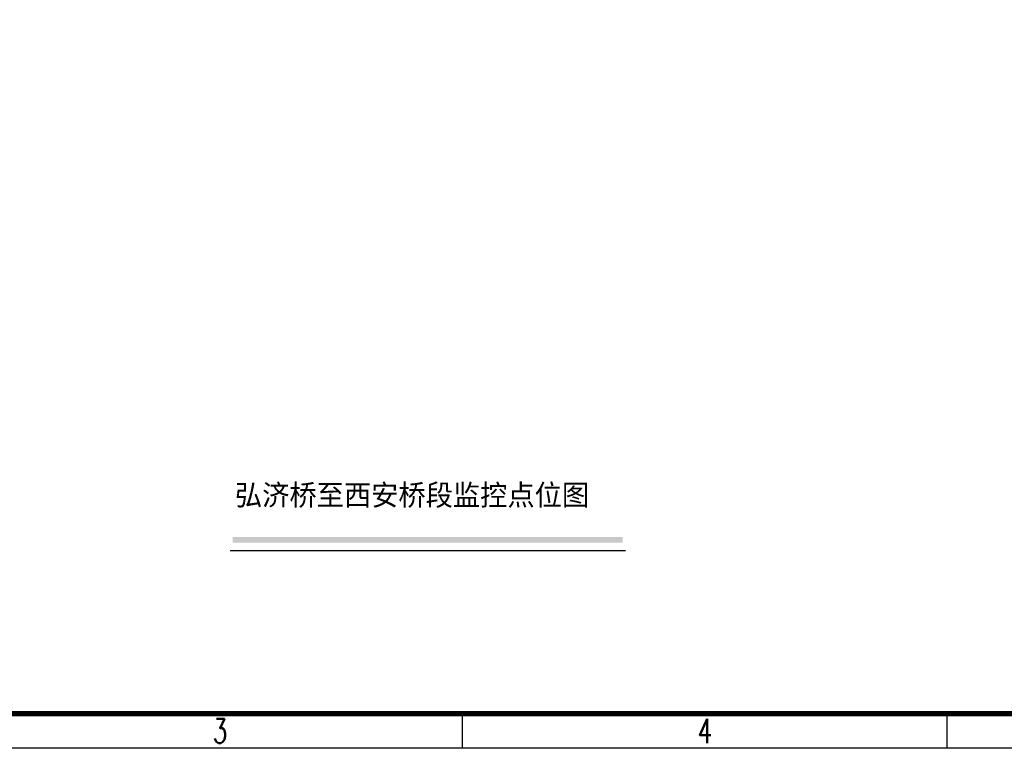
# Model space of a CAD drawing. Extents: x 39527407 to 39530665, y 3786466 to 3790957.
# Tile 77 of 113: x 39528515 to 39529590, y 3788712 to 3789507. Entities that reach past the tile are written whole.
import ezdxf
from ezdxf.enums import TextEntityAlignment as Align

# ---------------------------------------------------------------- set-up
doc = ezdxf.new("R2010")
doc.units = 0
doc.linetypes.add('DASHEDX2', pattern=[38.1, 25.4, -12.7])
doc.layers.add('TK-ABCD-TTLB-E', color=3, linetype='CONTINUOUS')
doc.layers.add('拆迁面积', color=10, linetype='CONTINUOUS')
doc.layers.add('路线', color=7, linetype='DASHEDX2', lineweight=30)
doc.styles.add('-宋体', font='txt')
doc.styles.add('SimHztxt', font='simplex.shx', dxfattribs={"width": 0.8, "bigfont": 'hztxt.shx'})

# ---------------------------------------------------------------- blocks, each defined once
blk = doc.blocks.new('A$C69525F90')
at = {"layer": 'TK-ABCD-TTLB-E', "color": 3}
for p, q in [((74.25, 70), (73, 70)), ((74.25, 52.5), (73, 52.5))]:
    blk.add_line(p, q, dxfattribs=at)
blk.add_lwpolyline([(74.25, 0), (0, 0), (0, 105), (74.25, 105), (74.25, 0)], dxfattribs=at)
at = {"layer": 'TK-ABCD-TTLB-E', "color": 3, "const_width": 0.2}
blk.add_lwpolyline([(73, 6.25), (1.25, 6.25), (1.25, 103.75), (73, 103.75), (73, 6.25)], dxfattribs=at)
at = {"layer": 'TK-ABCD-TTLB-E', "color": 3, "style": 'SimHztxt', "width": 0.7}
for s, p in [('4', (73.625, 61.25)), ('3', (73.625, 43.75))]:
    blk.add_text(s, height=0.875, rotation=90, dxfattribs=at).set_placement(p, align=Align.MIDDLE_CENTER)

msp = doc.modelspace()

# ---------------------------------------------------------------- hatches: boundary and pattern name
at = {"layer": '拆迁面积', "linetype": 'Continuous', "lineweight": 30}
h = msp.add_hatch(color=7, dxfattribs=at)
h.dxf.hatch_style = 1
h.paths.add_polyline_path([(39529173.11949, 3788942.675), (39528747.5319, 3788942.675), (39528747.5319, 3788936.24573), (39529173.11949, 3788936.24573)])

# ---------------------------------------------------------------- linework, layer by layer
at = {"layer": '拆迁面积', "color": 7, "linetype": 'Continuous', "lineweight": 30}
msp.add_line((39528744.79947, 3788927.73987, -38.58), (39529176.12932, 3788927.73987, -38.58), dxfattribs=at)

# ---------------------------------------------------------------- block references
at = {"layer": '路线', "linetype": 'ByBlock', "lineweight": -3, "xscale": 30.2444574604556, "yscale": 30.2444574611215, "zscale": 30.24445746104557, "rotation": 270}
msp.add_blockref('A$C69525F90', (39527410.40194, 3790957.50045, -38.58), dxfattribs=at)

# ---------------------------------------------------------------- texts
at = {"layer": '拆迁面积', "color": 1, "linetype": 'Continuous', "lineweight": 30, "insert": (39528749.86467, 3788999.75104, -38.58), "char_height": 22.88, "attachment_point": 1, "style": '-宋体'}
msp.add_mtext_dynamic_manual_height_columns('{\\C0;弘济桥至西安桥段监控点位图}', width=471.4193886, gutter_width=1, heights=[0], dxfattribs=at)

doc.saveas('drawing.dxf')
